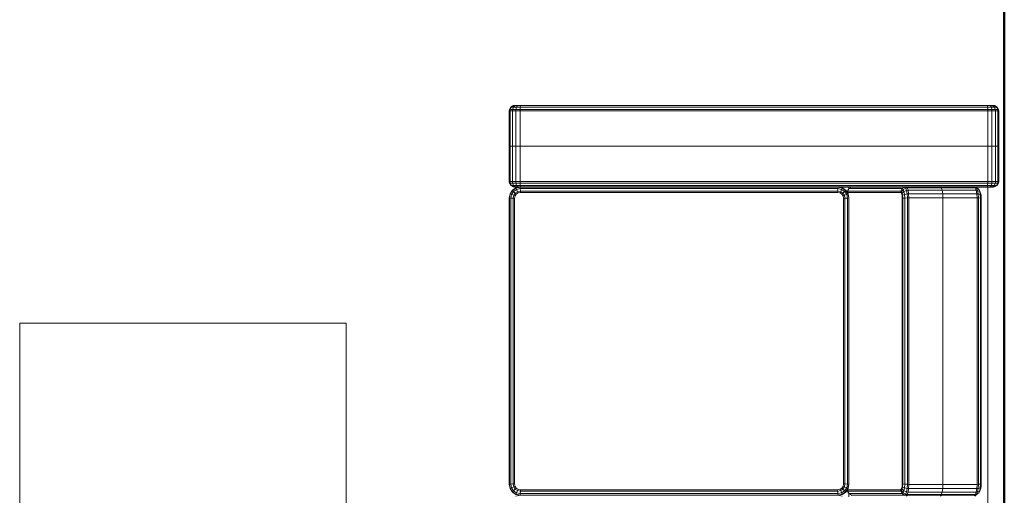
# Model space of a CAD drawing. Header units: millimetres. Extents: x 24644 to 52152, y 2709 to 38988.
# Tile 55 of 93: x 38493 to 40303, y 31837 to 32711. Entities that reach past the tile are written whole.
import ezdxf

# ---------------------------------------------------------------- set-up
doc = ezdxf.new("R2010")
doc.units = ezdxf.units.MM
for name, color, linetype, lineweight in [('A-PART-____-MCUT', 2, 'Continuous', 50), ('A-PART-____-OTLN', 2, 'Continuous', 20), ('A-WALL-____-MCUT', 113, 'Continuous', 50), ('A-WALL-____-OTLN', 113, 'Continuous', 20), ('I-FURN-____-OTLN', 30, 'Continuous', 20)]:
    doc.layers.add(name, color=color, linetype=linetype, lineweight=lineweight)

# ---------------------------------------------------------------- blocks, each defined once
blk = doc.blocks.new('Прямая форма - Masonry Block - Structural-608966-В_Этаж 01_Вентиляция')
at = {"layer": 'A-WALL-____-MCUT', "color": 253}
for p, q in [((0, -400), (1000, -400)), ((1000, -400), (3230, -400))]:
    blk.add_line(p, q, dxfattribs=at)
blk = doc.blocks.new('Прямая форма - SW - 007-608970-В_Этаж 01_Вентиляция')
blk.add_blockref('Прямая форма - Masonry Block - Structural-608966-В_Этаж 01_Вентиляция', (0, 0))
blk = doc.blocks.new('Family - Masonry Block - Structural-608972-В_Этаж 01_Вентиляция')
at = {"layer": 'A-PART-____-MCUT', "color": 253}
for p, q in [((0, -400), (1000, -400)), ((1000, -400), (3230, -400))]:
    blk.add_line(p, q, dxfattribs=at)
blk = doc.blocks.new('Прямая форма - V line-609719-В_Этаж 01_Вентиляция')
at = {"layer": 'I-FURN-____-OTLN', "color": 9}
for p, q in [((-1600, 1790), (-1599.7, 1792.6)), ((-1600, 1790), (-1599.7, 1792.6)), ((-1599.7, 1792.6), (-1597.1, 1797.1)), ((-1599.7, 1791.5), (-1597.1, 1795.7)), ((-1599.7, 1792.6), (-1599.7, 1791.5)), ((-1597.1, 1797.1), (-1592.6, 1799.7)), ((-1597.1, 1795.7), (-1592.6, 1798.2)), ((-1597.1, 1797.1), (-1597.1, 1795.7)), ((-1597.1, 1795.7), (-1597.1, 1792)), ((-1597.1, 1792), (-1592.6, 1793.9)), ((-1592.6, 1799.7), (-1590, 1800)), ((-1592.6, 1799.7), (-1592.6, 1798.2)), ((-1592.6, 1798.2), (-1590, 1798.5)), ((-1592.6, 1798.2), (-1592.6, 1793.9)), ((-1592.6, 1793.9), (-1590, 1794.1)), ((-1592.6, 1793.9), (-1592.6, 1787.5)), ((-1590, 1800), (-1525, 1800)), ((-1590, 1800), (-1590, 1798.5)), ((-1590, 1798.5), (-1525, 1798.5)), ((-1590, 1798.5), (-1590, 1794.1)), ((-1590, 1794.1), (-1525, 1794.1)), ((-1590, 1794.1), (-1590, 1787.7)), ((-1525, 1798.5), (-1525, 1800)), ((-1460, 1800), (-1525, 1800)), ((-1525, 1800), (-1525, 1798.5)), ((-1525, 1794.1), (-1525, 1798.5)), ((-1460, 1798.5), (-1525, 1798.5)), ((-1525, 1798.5), (-1525, 1794.1)), ((-1525, 1787.7), (-1525, 1794.1)), ((-1460, 1794.1), (-1525, 1794.1)), ((-1525, 1794.1), (-1525, 1787.7)), ((-1460, 1798.5), (-1460, 1800)), ((-1457.4, 1799.7), (-1460, 1800)), ((-1460, 1794.1), (-1460, 1798.5)), ((-1457.4, 1798.2), (-1460, 1798.5)), ((-1460, 1787.7), (-1460, 1794.1)), ((-1457.4, 1793.9), (-1460, 1794.1)), ((-1457.4, 1798.2), (-1457.4, 1799.7)), ((-1452.9, 1797.1), (-1457.4, 1799.7)), ((-1457.4, 1793.9), (-1457.4, 1798.2)), ((-1452.9, 1795.7), (-1457.4, 1798.2)), ((-1457.4, 1787.5), (-1457.4, 1793.9)), ((-1452.9, 1792), (-1457.4, 1793.9)), ((-1452.9, 1795.7), (-1452.9, 1797.1)), ((-1450.3, 1792.6), (-1452.9, 1797.1)), ((-1452.9, 1792), (-1452.9, 1795.7)), ((-1450.3, 1791.5), (-1452.9, 1795.7)), ((-1450.3, 1791.5), (-1450.3, 1792.6)), ((-1450, 1790), (-1450.3, 1792.6)), ((-1450, 1790), (-1450.3, 1792.6)), ((-1600, 1789.1), (-1599.7, 1791.5)), ((-1600, 1789.1), (-1599.7, 1791.5)), ((-1600, 1789.1), (-1600, 1790)), ((-1600, 1790), (-1600, 1789.1)), ((-1600, 1786.9), (-1600, 1789.1)), ((-1600, 1789.1), (-1600, 1786.9)), ((-1600, 1786.9), (-1599.7, 1788.8)), ((-1600, 1783.8), (-1600, 1786.9)), ((-1600, 1786.9), (-1600, 1783.8)), ((-1600, 1783.8), (-1599.7, 1784.8)), ((-1600, 1783.8), (-1600, 1779)), ((-1600, 1779), (-1599.7, 1779.3)), ((-1600, 1779), (-1600, 921)), ((-1599.7, 1788.8), (-1597.1, 1792)), ((-1599.7, 1791.5), (-1599.7, 1788.8)), ((-1599.7, 1788.8), (-1599.7, 1784.8)), ((-1599.7, 1784.8), (-1597.1, 1786.5)), ((-1599.7, 1784.8), (-1599.7, 1779.3)), ((-1599.7, 1779.3), (-1597.1, 1779.7)), ((-1599.7, 1779.3), (-1599.7, 920.7)), ((-1597.1, 1792), (-1597.1, 1786.5)), ((-1597.1, 1786.5), (-1592.6, 1787.5)), ((-1597.1, 1786.5), (-1597.1, 1779.7)), ((-1597.1, 1779.7), (-1592.6, 1780)), ((-1597.1, 1779.7), (-1597.1, 920.3)), ((-1592.6, 1787.5), (-1590, 1787.7)), ((-1592.6, 1787.5), (-1592.6, 1780)), ((-1592.6, 1780), (-1590, 1780)), ((-1592.6, 1780), (-1592.6, 920)), ((-1590, 1787.7), (-1525, 1787.7)), ((-1590, 1787.7), (-1590, 1780)), ((-1590, 1780), (-1525, 1780)), ((-1590, 1780), (-1590, 920)), ((-1525, 1780), (-1525, 1787.7)), ((-1460, 1787.7), (-1525, 1787.7)), ((-1525, 1787.7), (-1525, 1780)), ((-1525, 920), (-1525, 1780)), ((-1460, 1780), (-1525, 1780)), ((-1525, 1780), (-1525, 920)), ((-1460, 1780), (-1460, 1787.7)), ((-1457.4, 1787.5), (-1460, 1787.7)), ((-1460, 920), (-1460, 1780)), ((-1457.4, 1780), (-1460, 1780)), ((-1457.4, 1780), (-1457.4, 1787.5)), ((-1452.9, 1786.5), (-1457.4, 1787.5)), ((-1457.4, 920), (-1457.4, 1780)), ((-1452.9, 1779.7), (-1457.4, 1780)), ((-1452.9, 1786.5), (-1452.9, 1792)), ((-1450.3, 1788.8), (-1452.9, 1792)), ((-1452.9, 1779.7), (-1452.9, 1786.5)), ((-1450.3, 1784.8), (-1452.9, 1786.5)), ((-1452.9, 920.3), (-1452.9, 1779.7)), ((-1450.3, 1779.3), (-1452.9, 1779.7)), ((-1450.3, 1788.8), (-1450.3, 1791.5)), ((-1450, 1789.1), (-1450.3, 1791.5)), ((-1450, 1789.1), (-1450.3, 1791.5)), ((-1450.3, 1784.8), (-1450.3, 1788.8)), ((-1450, 1786.9), (-1450.3, 1788.8)), ((-1450.3, 1779.3), (-1450.3, 1784.8)), ((-1450, 1783.8), (-1450.3, 1784.8)), ((-1450.3, 920.7), (-1450.3, 1779.3)), ((-1450, 1779), (-1450.3, 1779.3)), ((-1450, 1789.1), (-1450, 1790)), ((-1450, 1790), (-1450, 1789.1)), ((-1450, 1786.9), (-1450, 1789.1)), ((-1450, 1789.1), (-1450, 1786.9)), ((-1450, 1783.8), (-1450, 1786.9)), ((-1450, 1786.9), (-1450, 1783.8)), ((-1450, 1779), (-1450, 1783.8)), ((-1450, 1780), (250, 1780)), ((-1450, 1755.2), (-1450, 1779)), ((-1449.7, 1757.7), (-1450, 1755.2)), ((-1448.5, 1757.1), (-1450, 1755.2)), ((-1447.1, 1761.9), (-1449.7, 1757.7)), ((-1448.2, 1759.6), (-1449.7, 1757.7)), ((-1448.2, 1759.6), (-1448.5, 1757.1)), ((-1444.1, 1758.8), (-1448.5, 1757.1)), ((-1448.5, 1757.1), (-1448.5, 1694.4)), ((-1445.7, 1763.7), (-1448.2, 1759.6)), ((-1443.9, 1761.3), (-1448.2, 1759.6)), ((-1445.7, 1763.7), (-1447.1, 1761.9)), ((-1441.5, 1765.7), (-1445.7, 1763.7)), ((-1442, 1765.1), (-1445.7, 1763.7)), ((-1443.9, 1761.3), (-1444.1, 1758.8)), ((-1437.7, 1759.9), (-1444.1, 1758.8)), ((-1444.1, 1758.8), (-1444.1, 1696)), ((-1442, 1765.1), (-1443.9, 1761.3)), ((-1437.5, 1762.4), (-1443.9, 1761.3)), ((-1438.8, 1766.8), (-1442, 1765.1)), ((-1436.5, 1766.1), (-1442, 1765.1)), ((-1438.8, 1766.8), (-1441.5, 1765.7)), ((-1434.8, 1767.5), (-1438.8, 1766.8)), ((-1437.5, 1762.4), (-1437.7, 1759.9)), ((-1430, 1760.3), (-1437.7, 1759.9)), ((-1437.7, 1759.9), (-1437.7, 1697.2)), ((-1436.5, 1766.1), (-1437.5, 1762.4)), ((-1430, 1762.8), (-1437.5, 1762.4)), ((-1434.8, 1767.5), (-1436.5, 1766.1)), ((-1429.7, 1766.4), (-1436.5, 1766.1)), ((-1429.3, 1767.8), (-1434.8, 1767.5)), ((-1429.7, 1766.4), (-1430, 1762.8)), ((-903.4, 1762.8), (-1430, 1762.8)), ((-1430, 1762.8), (-1430, 1760.3)), ((-903.3, 1760.3), (-1430, 1760.3)), ((-1430, 1760.3), (-1430, 1697.6)), ((-1429.3, 1767.8), (-1429.7, 1766.4)), ((-903.6, 1766.4), (-1429.7, 1766.4)), ((-904.1, 1767.8), (-1429.3, 1767.8)), ((-898.6, 1767.5), (-904.1, 1767.8)), ((-904.1, 1767.8), (-903.6, 1766.4)), ((-896.8, 1766.1), (-903.6, 1766.4)), ((-903.6, 1766.4), (-903.4, 1762.8)), ((-895.8, 1762.4), (-903.4, 1762.8)), ((-903.4, 1762.8), (-903.3, 1760.3)), ((-895.7, 1759.9), (-903.3, 1760.3)), ((-903.3, 1760.3), (-903.3, 1697.6)), ((-894.5, 1766.8), (-898.6, 1767.5)), ((-898.6, 1767.5), (-896.8, 1766.1)), ((-891.3, 1765.1), (-896.8, 1766.1)), ((-896.8, 1766.1), (-895.8, 1762.4)), ((-889.4, 1761.3), (-895.8, 1762.4)), ((-895.8, 1762.4), (-895.7, 1759.9)), ((-889.2, 1758.8), (-895.7, 1759.9)), ((-895.7, 1759.9), (-895.7, 1697.2)), ((-891.8, 1765.7), (-894.5, 1766.8)), ((-894.5, 1766.8), (-891.3, 1765.1)), ((-891.8, 1765.7), (-887.6, 1763.7)), ((-887.6, 1763.7), (-891.3, 1765.1)), ((-891.3, 1765.1), (-889.4, 1761.3)), ((-885.2, 1759.6), (-889.4, 1761.3)), ((-889.4, 1761.3), (-889.2, 1758.8)), ((-884.9, 1757.1), (-889.2, 1758.8)), ((-889.2, 1758.8), (-889.2, 1696)), ((-886.3, 1761.9), (-887.6, 1763.7)), ((-887.6, 1763.7), (-885.2, 1759.6)), ((-886.3, 1761.9), (-883.7, 1757.7)), ((-883.7, 1757.7), (-885.2, 1759.6)), ((-885.2, 1759.6), (-884.9, 1757.1)), ((-883.3, 1755.2), (-884.9, 1757.1)), ((-884.9, 1757.1), (-884.9, 1694.4)), ((-883.7, 1757.7), (-883.3, 1755.2)), ((-883, 1757.7), (-883.3, 1755.2)), ((-881.8, 1757.1), (-883.3, 1755.2)), ((-1450, 1755.2), (-1450, 1692.4)), ((-883.3, 1755.2), (-883.3, 1692.4)), ((-883.3, 1755.2), (-883.3, 1692.4)), ((-1450, 1692.4), (-1448.5, 1694.4)), ((-1448.5, 1694.4), (-1450, 1692.4)), ((-1450, 1629.6), (-1450, 1692.4)), ((-1448.5, 1694.4), (-1444.1, 1696)), ((-1444.1, 1696), (-1448.5, 1694.4)), ((-1448.5, 1631.6), (-1448.5, 1694.4)), ((-1444.1, 1696), (-1437.7, 1697.2)), ((-1437.7, 1697.2), (-1444.1, 1696)), ((-1444.1, 1633.3), (-1444.1, 1696)), ((-1437.7, 1697.2), (-1430, 1697.6)), ((-1430, 1697.6), (-1437.7, 1697.2)), ((-1437.7, 1634.4), (-1437.7, 1697.2)), ((-1430, 1697.6), (-903.3, 1697.6)), ((-1430, 1634.8), (-1430, 1697.6)), ((-903.3, 1697.6), (-1430, 1697.6)), ((-903.3, 1697.6), (-895.7, 1697.2)), ((-903.3, 1634.8), (-903.3, 1697.6)), ((-895.7, 1697.2), (-903.3, 1697.6)), ((-895.7, 1697.2), (-889.2, 1696)), ((-895.7, 1634.4), (-895.7, 1697.2)), ((-889.2, 1696), (-895.7, 1697.2)), ((-889.2, 1696), (-884.9, 1694.4)), ((-889.2, 1633.3), (-889.2, 1696)), ((-884.9, 1694.4), (-889.2, 1696)), ((-884.9, 1694.4), (-883.3, 1692.4)), ((-884.9, 1631.6), (-884.9, 1694.4)), ((-883.3, 1692.4), (-884.9, 1694.4)), ((-883.3, 1692.4), (-881.8, 1694.4)), ((-881.8, 1694.4), (-883.3, 1692.4)), ((-883.3, 1629.6), (-883.3, 1692.4)), ((-883.3, 1629.6), (-883.3, 1692.4)), ((-1450, 1629.6), (-1448.5, 1631.6)), ((-1450, 1578), (-1450, 1629.6)), ((-1449.7, 1627.1), (-1450, 1629.6)), ((-1448.5, 1631.6), (-1444.1, 1633.3)), ((-1448.2, 1629), (-1448.5, 1631.6)), ((-1448.2, 1629), (-1443.9, 1630.7)), ((-1444.1, 1633.3), (-1437.7, 1634.4)), ((-1443.9, 1630.7), (-1444.1, 1633.3)), ((-1443.9, 1630.7), (-1437.5, 1631.8)), ((-1442, 1625.9), (-1443.9, 1630.7)), ((-1437.7, 1634.4), (-1430, 1634.8)), ((-1437.5, 1631.8), (-1437.7, 1634.4)), ((-1437.5, 1631.8), (-1430, 1632.2)), ((-1436.5, 1626.8), (-1437.5, 1631.8)), ((-1430, 1634.8), (-903.3, 1634.8)), ((-1430, 1632.2), (-1430, 1634.8)), ((-1430, 1632.2), (-903.4, 1632.2)), ((-1429.7, 1627.2), (-1430, 1632.2)), ((-903.6, 1627.2), (-903.4, 1632.2)), ((-903.4, 1632.2), (-903.3, 1634.8)), ((-903.4, 1632.2), (-895.8, 1631.8)), ((-903.3, 1634.8), (-895.7, 1634.4)), ((-896.8, 1626.8), (-895.8, 1631.8)), ((-895.8, 1631.8), (-895.7, 1634.4)), ((-895.8, 1631.8), (-889.4, 1630.7)), ((-895.7, 1634.4), (-889.2, 1633.3)), ((-891.3, 1625.9), (-889.4, 1630.7)), ((-889.4, 1630.7), (-889.2, 1633.3)), ((-889.4, 1630.7), (-885.2, 1629)), ((-889.2, 1633.3), (-884.9, 1631.6)), ((-885.2, 1629), (-884.9, 1631.6)), ((-884.9, 1631.6), (-883.3, 1629.6)), ((-883.7, 1627.1), (-883.3, 1629.6)), ((-883.3, 1629.6), (-881.8, 1631.6)), ((-883.3, 1531.9), (-883.3, 1629.6)), ((-883, 1627.1), (-883.3, 1629.6)), ((-883.3, 1629.6), (-883.3, 1531.9)), ((-1449.7, 1627.1), (-1448.2, 1629)), ((-1449.7, 1529.4), (-1449.7, 1627.1)), ((-1447.1, 1622.7), (-1449.7, 1627.1)), ((-1445.7, 1624.4), (-1448.2, 1629)), ((-1447.1, 1622.7), (-1445.7, 1624.4)), ((-1447.1, 1525.1), (-1447.1, 1622.7)), ((-1442.6, 1620.1), (-1447.1, 1622.7)), ((-1445.7, 1624.4), (-1442, 1625.9)), ((-1441.5, 1621.5), (-1445.7, 1624.4)), ((-1442.6, 1620.1), (-1441.5, 1621.5)), ((-1442.6, 1522.7), (-1442.6, 1620.1)), ((-1440, 1619.7), (-1442.6, 1620.1)), ((-1442, 1625.9), (-1436.5, 1626.8)), ((-1438.8, 1622.5), (-1442, 1625.9)), ((-1441.5, 1621.5), (-1438.8, 1622.5)), ((-1439.1, 1620.9), (-1441.5, 1621.5)), ((-1440, 1619.7), (-1439.1, 1620.9)), ((-1440, 1522.5), (-1440, 1619.7)), ((-1439.1, 1620.9), (-1436.9, 1621.7)), ((-1438.8, 1622.5), (-1434.8, 1623.2)), ((-1436.9, 1621.7), (-1438.8, 1622.5)), ((-1436.9, 1621.7), (-1433.8, 1622.3)), ((-1436.5, 1626.8), (-1429.7, 1627.2)), ((-1434.8, 1623.2), (-1436.5, 1626.8)), ((-1434.8, 1623.2), (-1429.3, 1623.5)), ((-1433.8, 1622.3), (-1434.8, 1623.2)), ((-1433.8, 1622.3), (-1429, 1622.5)), ((-1429.7, 1627.2), (-903.6, 1627.2)), ((-1429.3, 1623.5), (-1429.7, 1627.2)), ((-1429.3, 1623.5), (-904.1, 1623.5)), ((-1429, 1622.5), (-1429.3, 1623.5)), ((-1429, 1622.5), (-904.3, 1622.5)), ((-904.3, 1622.5), (-904.1, 1623.5)), ((-904.3, 1622.5), (-899.6, 1622.3)), ((-904.1, 1623.5), (-903.6, 1627.2)), ((-904.1, 1623.5), (-898.6, 1623.2)), ((-903.6, 1627.2), (-896.8, 1626.8)), ((-899.6, 1622.3), (-898.6, 1623.2)), ((-899.6, 1622.3), (-896.4, 1621.7)), ((-898.6, 1623.2), (-896.8, 1626.8)), ((-898.6, 1623.2), (-894.5, 1622.5)), ((-896.8, 1626.8), (-891.3, 1625.9)), ((-896.4, 1621.7), (-894.5, 1622.5)), ((-896.4, 1621.7), (-894.3, 1620.9)), ((-894.5, 1622.5), (-891.3, 1625.9)), ((-894.5, 1622.5), (-891.8, 1621.5)), ((-894.3, 1620.9), (-891.8, 1621.5)), ((-894.3, 1620.9), (-893.3, 1619.7)), ((-893.3, 1619.7), (-890.7, 1620.1)), ((-893.3, 1619.7), (-893.3, 1522.5)), ((-891.8, 1621.5), (-887.6, 1624.4)), ((-891.8, 1621.5), (-890.7, 1620.1)), ((-891.3, 1625.9), (-887.6, 1624.4)), ((-890.7, 1620.1), (-886.3, 1622.7)), ((-890.7, 1620.1), (-890.7, 1522.7)), ((-887.6, 1624.4), (-885.2, 1629)), ((-887.6, 1624.4), (-886.3, 1622.7)), ((-886.3, 1622.7), (-883.7, 1627.1)), ((-886.3, 1622.7), (-886.3, 1525.1)), ((-885.2, 1629), (-883.7, 1627.1)), ((-883.7, 1627.1), (-883.7, 1529.4)), ((-1450, 921), (-1450, 1578)), ((-1449.7, 1529.4), (-1450, 1531.9)), ((-1446.8, 1524.7), (-1450, 1524.7)), ((-1447.1, 1525.1), (-1449.7, 1529.4)), ((-1445.7, 1523.4), (-1447.1, 1525.1)), ((-1442.6, 1522.7), (-1447.1, 1525.1)), ((-1441.5, 1521.3), (-1445.7, 1523.4)), ((-1444.1, 1518.9), (-1437.7, 1523.2)), ((-1443.9, 1518.6), (-1437.5, 1522.9)), ((-1441.5, 1521.3), (-1442.6, 1522.7)), ((-1440, 1522.5), (-1442.6, 1522.7)), ((-1440.9, 1521.1), (-1441.5, 1521.3)), ((-1440.5, 1521.3), (-1441.5, 1521.3)), ((-1437.7, 1523.2), (-1430, 1524.7)), ((-1437.5, 1522.9), (-1437.7, 1523.2)), ((-1437.5, 1522.9), (-1430, 1524.4)), ((-1436.5, 1520.5), (-1437.5, 1522.9)), ((-1436.5, 1520.5), (-1429.7, 1521.8)), ((-1430, 1524.7), (-903.3, 1524.7)), ((-1430, 1524.4), (-1430, 1524.7)), ((-1430, 1524.4), (-903.4, 1524.4)), ((-1429.7, 1521.8), (-1430, 1524.4)), ((-1429.7, 1521.8), (-903.6, 1521.8)), ((-1429.3, 1517.3), (-1429.7, 1521.8)), ((-904.1, 1517.3), (-903.6, 1521.8)), ((-903.6, 1521.8), (-903.4, 1524.4)), ((-903.6, 1521.8), (-896.8, 1520.5)), ((-903.4, 1524.4), (-903.3, 1524.7)), ((-903.4, 1524.4), (-895.8, 1522.9)), ((-903.3, 1524.7), (-895.7, 1523.2)), ((-896.8, 1520.5), (-895.8, 1522.9)), ((-895.8, 1522.9), (-895.7, 1523.2)), ((-895.8, 1522.9), (-889.4, 1518.6)), ((-895.7, 1523.2), (-889.2, 1518.9)), ((-890.7, 1522.7), (-893.3, 1522.5)), ((-892.8, 1521.3), (-891.8, 1521.3)), ((-891.8, 1521.3), (-892.5, 1521.1)), ((-891.8, 1521.3), (-887.6, 1523.4)), ((-890.7, 1522.7), (-891.8, 1521.3)), ((-886.3, 1525.1), (-890.7, 1522.7)), ((-886.3, 1525.1), (-887.6, 1523.4)), ((-880.1, 1524.7), (-886.6, 1524.7)), ((-883.7, 1529.4), (-886.3, 1525.1)), ((-883.3, 1531.9), (-883.7, 1529.4)), ((-883, 1529.4), (-883.3, 1531.9)), ((-1450, 1504.7), (-1448.5, 1512.4)), ((-1449.7, 1504.7), (-1450, 1504.7)), ((-1449.7, 1504.7), (-1448.2, 1512.3)), ((-1449.7, 920), (-1449.7, 1504.7)), ((-1447.1, 1504.4), (-1449.7, 1504.7)), ((-1448.5, 1512.4), (-1444.1, 1518.9)), ((-1448.2, 1512.3), (-1448.5, 1512.4)), ((-1448.2, 1512.3), (-1443.9, 1518.6)), ((-1445.7, 1511.2), (-1448.2, 1512.3)), ((-1447.1, 1504.4), (-1445.7, 1511.2)), ((-1447.1, 920.3), (-1447.1, 1504.4)), ((-1442.6, 1504), (-1447.1, 1504.4)), ((-1445.7, 1511.2), (-1442, 1516.8)), ((-1441.5, 1509.5), (-1445.7, 1511.2)), ((-1443.9, 1518.6), (-1444.1, 1518.9)), ((-1442, 1516.8), (-1443.9, 1518.6)), ((-1442.6, 1504), (-1441.5, 1509.5)), ((-1442.6, 920.7), (-1442.6, 1504)), ((-1440, 1503.8), (-1442.6, 1504)), ((-1442, 1516.8), (-1436.5, 1520.5)), ((-1438.8, 1513.5), (-1442, 1516.8)), ((-1441.5, 1509.5), (-1438.8, 1513.5)), ((-1439.1, 1508.5), (-1441.5, 1509.5)), ((-1440, 1503.8), (-1439.1, 1508.5)), ((-1440, 921), (-1440, 1503.8)), ((-1439.1, 1508.5), (-1436.9, 1511.7)), ((-1438.8, 1513.5), (-1434.8, 1516.2)), ((-1436.9, 1511.7), (-1438.8, 1513.5)), ((-1436.9, 1511.7), (-1433.8, 1513.8)), ((-1434.8, 1516.2), (-1436.5, 1520.5)), ((-1434.8, 1516.2), (-1429.3, 1517.3)), ((-1433.8, 1513.8), (-1434.8, 1516.2)), ((-1433.8, 1513.8), (-1429, 1514.7)), ((-1429.3, 1517.3), (-904.1, 1517.3)), ((-1429, 1514.7), (-1429.3, 1517.3)), ((-1429, 1514.7), (-904.3, 1514.7)), ((-904.3, 1514.7), (-904.1, 1517.3)), ((-904.3, 1514.7), (-899.6, 1513.8)), ((-904.1, 1517.3), (-898.6, 1516.2)), ((-899.6, 1513.8), (-898.6, 1516.2)), ((-899.6, 1513.8), (-896.4, 1511.7)), ((-898.6, 1516.2), (-896.8, 1520.5)), ((-898.6, 1516.2), (-894.5, 1513.5)), ((-896.8, 1520.5), (-891.3, 1516.8)), ((-896.4, 1511.7), (-894.5, 1513.5)), ((-896.4, 1511.7), (-894.3, 1508.5)), ((-894.5, 1513.5), (-891.3, 1516.8)), ((-894.5, 1513.5), (-891.8, 1509.5)), ((-894.3, 1508.5), (-891.8, 1509.5)), ((-894.3, 1508.5), (-893.3, 1503.8)), ((-893.3, 1503.8), (-890.7, 1504)), ((-893.3, 1503.8), (-893.3, 921)), ((-891.8, 1509.5), (-887.6, 1511.2)), ((-891.8, 1509.5), (-890.7, 1504)), ((-891.3, 1516.8), (-889.4, 1518.6)), ((-891.3, 1516.8), (-887.6, 1511.2)), ((-890.7, 1504), (-886.3, 1504.4)), ((-890.7, 1504), (-890.7, 920.7)), ((-889.4, 1518.6), (-889.2, 1518.9)), ((-889.4, 1518.6), (-885.2, 1512.3)), ((-889.2, 1518.9), (-884.9, 1512.4)), ((-887.6, 1511.2), (-885.2, 1512.3)), ((-887.6, 1511.2), (-886.3, 1504.4)), ((-886.3, 1504.4), (-883.7, 1504.7)), ((-886.3, 1504.4), (-886.3, 920.3)), ((-885.2, 1512.3), (-884.9, 1512.4)), ((-885.2, 1512.3), (-883.7, 1504.7)), ((-884.9, 1512.4), (-883.3, 1504.7)), ((-883.7, 1504.7), (-883.3, 1504.7)), ((-883.7, 1504.7), (-883.7, 920)), ((-883.3, 1504.7), (-881.8, 1512.4)), ((-883.3, 920), (-883.3, 1504.7)), ((-883, 1504.7), (-883.3, 1504.7)), ((-883.3, 1504.7), (-883.3, 920)), ((-1600, 921), (-1599.7, 920.7)), ((-1600, 921), (-1600, 916.2)), ((-1600, 916.2), (-1599.7, 915.2)), ((-1600, 916.2), (-1600, 913.1)), ((-1600, 913.1), (-1600, 916.2)), ((-1600, 913.1), (-1599.7, 911.2)), ((-1600, 913.1), (-1600, 910.9)), ((-1600, 910.9), (-1600, 913.1)), ((-1600, 910.9), (-1599.7, 908.5)), ((-1600, 910.9), (-1600, 910)), ((-1600, 910), (-1600, 910.9)), ((-1600, 910.9), (-1599.7, 908.5)), ((-1600, 910), (-1599.7, 907.4)), ((-1600, 910), (-1599.7, 907.4)), ((-1599.7, 920.7), (-1597.1, 920.3)), ((-1599.7, 920.7), (-1599.7, 915.2)), ((-1599.7, 915.2), (-1597.1, 913.5)), ((-1599.7, 915.2), (-1599.7, 911.2)), ((-1599.7, 911.2), (-1597.1, 908)), ((-1599.7, 911.2), (-1599.7, 908.5)), ((-1599.7, 908.5), (-1597.1, 904.3)), ((-1599.7, 908.5), (-1599.7, 907.4)), ((-1599.7, 907.4), (-1597.1, 902.9)), ((-1597.1, 920.3), (-1592.6, 920)), ((-1597.1, 920.3), (-1597.1, 913.5)), ((-1597.1, 913.5), (-1592.6, 912.5)), ((-1597.1, 913.5), (-1597.1, 908)), ((-1597.1, 908), (-1592.6, 906.1)), ((-1597.1, 908), (-1597.1, 904.3)), ((-1592.6, 920), (-1590, 920)), ((-1592.6, 920), (-1592.6, 912.5)), ((-1592.6, 912.5), (-1590, 912.3)), ((-1592.6, 912.5), (-1592.6, 906.1)), ((-1592.6, 906.1), (-1590, 905.9)), ((-1592.6, 906.1), (-1592.6, 901.8)), ((-1590, 920), (-1525, 920)), ((-1590, 920), (-1590, 912.3)), ((-1590, 912.3), (-1525, 912.3)), ((-1590, 912.3), (-1590, 905.9)), ((-1590, 905.9), (-1525, 905.9)), ((-1590, 905.9), (-1590, 901.5)), ((-1525, 912.3), (-1525, 920)), ((-1460, 920), (-1525, 920)), ((-1525, 920), (-1525, 912.3)), ((-1525, 905.9), (-1525, 912.3)), ((-1460, 912.3), (-1525, 912.3)), ((-1525, 912.3), (-1525, 905.9)), ((-1525, 901.5), (-1525, 905.9)), ((-1460, 905.9), (-1525, 905.9)), ((-1525, 905.9), (-1525, 901.5)), ((-1460, 912.3), (-1460, 920)), ((-1457.4, 920), (-1460, 920)), ((-1457.4, 912.5), (-1460, 912.3)), ((-1460, 905.9), (-1460, 912.3)), ((-1457.4, 906.1), (-1460, 905.9)), ((-1460, 901.5), (-1460, 905.9)), ((-1452.9, 920.3), (-1457.4, 920)), ((-1457.4, 912.5), (-1457.4, 920)), ((-1452.9, 913.5), (-1457.4, 912.5)), ((-1457.4, 906.1), (-1457.4, 912.5)), ((-1452.9, 908), (-1457.4, 906.1)), ((-1457.4, 901.8), (-1457.4, 906.1)), ((-1450.3, 920.7), (-1452.9, 920.3)), ((-1452.9, 913.5), (-1452.9, 920.3)), ((-1450.3, 915.2), (-1452.9, 913.5)), ((-1452.9, 908), (-1452.9, 913.5)), ((-1450.3, 911.2), (-1452.9, 908)), ((-1450.3, 908.5), (-1452.9, 904.3)), ((-1452.9, 904.3), (-1452.9, 908)), ((-1450.3, 907.4), (-1452.9, 902.9)), ((-1450, 921), (-1450.3, 920.7)), ((-1450.3, 915.2), (-1450.3, 920.7)), ((-1450, 916.2), (-1450.3, 915.2)), ((-1450.3, 911.2), (-1450.3, 915.2)), ((-1450, 913.1), (-1450.3, 911.2)), ((-1450.3, 908.5), (-1450.3, 911.2)), ((-1450, 910.9), (-1450.3, 908.5)), ((-1450, 910.9), (-1450.3, 908.5)), ((-1450, 910), (-1450.3, 907.4)), ((-1450, 910), (-1450.3, 907.4)), ((-1450.3, 907.4), (-1450.3, 908.5)), ((-1450, 916.2), (-1450, 921)), ((-1448.5, 912.3), (-1450, 920)), ((-1449.7, 920), (-1450, 920)), ((-1450, 916.2), (-1450, 913.1)), ((-1450, 913.1), (-1450, 916.2)), ((-1450, 913.1), (-1450, 910.9)), ((-1450, 910.9), (-1450, 913.1)), ((-1450, 910.9), (-1450, 910)), ((-1450, 910), (-1450, 910.9)), ((-1447.1, 920.3), (-1449.7, 920)), ((-1448.2, 912.5), (-1449.7, 920)), ((-1448.2, 912.5), (-1448.5, 912.3)), ((-1444.1, 905.9), (-1448.5, 912.3)), ((-1445.7, 913.5), (-1448.2, 912.5)), ((-1443.9, 906.1), (-1448.2, 912.5)), ((-1442.6, 920.7), (-1447.1, 920.3)), ((-1445.7, 913.5), (-1447.1, 920.3)), ((-1441.5, 915.2), (-1445.7, 913.5)), ((-1442, 908), (-1445.7, 913.5)), ((-1443.9, 906.1), (-1444.1, 905.9)), ((-1437.7, 901.5), (-1444.1, 905.9)), ((-1442, 908), (-1443.9, 906.1)), ((-1437.5, 901.8), (-1443.9, 906.1)), ((-1440, 921), (-1442.6, 920.7)), ((-1441.5, 915.2), (-1442.6, 920.7)), ((-1438.8, 911.2), (-1442, 908)), ((-1436.5, 904.3), (-1442, 908)), ((-1439.1, 916.2), (-1441.5, 915.2)), ((-1438.8, 911.2), (-1441.5, 915.2)), ((-1439.1, 916.2), (-1440, 921)), ((-1436.9, 913.1), (-1439.1, 916.2)), ((-1436.9, 913.1), (-1438.8, 911.2)), ((-1434.8, 908.5), (-1438.8, 911.2)), ((-1433.8, 910.9), (-1436.9, 913.1)), ((-1434.8, 908.5), (-1436.5, 904.3)), ((-1433.8, 910.9), (-1434.8, 908.5)), ((-1429.3, 907.4), (-1434.8, 908.5)), ((-1429, 910), (-1433.8, 910.9)), ((-1429.3, 907.4), (-1429.7, 902.9)), ((-1429, 910), (-1429.3, 907.4)), ((-904.1, 907.4), (-1429.3, 907.4)), ((-904.3, 910), (-1429, 910)), ((-899.6, 910.9), (-904.3, 910)), ((-904.3, 910), (-904.1, 907.4)), ((-898.6, 908.5), (-904.1, 907.4)), ((-904.1, 907.4), (-903.6, 902.9)), ((-896.4, 913.1), (-899.6, 910.9)), ((-899.6, 910.9), (-898.6, 908.5)), ((-894.5, 911.2), (-898.6, 908.5)), ((-898.6, 908.5), (-896.8, 904.3)), ((-891.3, 908), (-896.8, 904.3)), ((-894.3, 916.2), (-896.4, 913.1)), ((-896.4, 913.1), (-894.5, 911.2)), ((-889.4, 906.1), (-895.8, 901.8)), ((-889.2, 905.9), (-895.7, 901.5)), ((-891.8, 915.2), (-894.5, 911.2)), ((-894.5, 911.2), (-891.3, 908)), ((-893.3, 921), (-894.3, 916.2)), ((-894.3, 916.2), (-891.8, 915.2)), ((-890.7, 920.7), (-893.3, 921)), ((-890.7, 920.7), (-891.8, 915.2)), ((-891.8, 915.2), (-887.6, 913.5)), ((-887.6, 913.5), (-891.3, 908)), ((-891.3, 908), (-889.4, 906.1)), ((-886.3, 920.3), (-890.7, 920.7)), ((-885.2, 912.5), (-889.4, 906.1)), ((-889.4, 906.1), (-889.2, 905.9)), ((-884.9, 912.3), (-889.2, 905.9)), ((-886.3, 920.3), (-887.6, 913.5)), ((-887.6, 913.5), (-885.2, 912.5)), ((-883.7, 920), (-886.3, 920.3)), ((-883.7, 920), (-885.2, 912.5)), ((-885.2, 912.5), (-884.9, 912.3)), ((-883.3, 920), (-884.9, 912.3)), ((-883.3, 920), (-883.7, 920)), ((-881.8, 912.3), (-883.3, 920)), ((-883, 920), (-883.3, 920)), ((-1597.1, 904.3), (-1592.6, 901.8)), ((-1597.1, 904.3), (-1597.1, 902.9)), ((-1597.1, 902.9), (-1592.6, 900.3)), ((-1592.6, 901.8), (-1590, 901.5)), ((-1592.6, 901.8), (-1592.6, 900.3)), ((-1592.6, 900.3), (-1590, 900)), ((-1590, 901.5), (-1525, 901.5)), ((-1590, 901.5), (-1590, 900)), ((-1590, 900), (-1525, 900)), ((-1525, 900), (-1525, 901.5)), ((-1460, 901.5), (-1525, 901.5)), ((-1525, 901.5), (-1525, 900)), ((-1460, 900), (-1525, 900)), ((-1457.4, 901.8), (-1460, 901.5)), ((-1460, 900), (-1460, 901.5)), ((-1457.4, 900.3), (-1460, 900)), ((-1452.9, 904.3), (-1457.4, 901.8)), ((-1452.9, 902.9), (-1457.4, 900.3)), ((-1457.4, 900.3), (-1457.4, 901.8)), ((-1452.9, 902.9), (-1452.9, 904.3)), ((-1437.5, 901.8), (-1437.7, 901.5)), ((-1430, 900), (-1437.7, 901.5)), ((-1436.5, 904.3), (-1437.5, 901.8)), ((-1430, 900.3), (-1437.5, 901.8)), ((-1429.7, 902.9), (-1436.5, 904.3)), ((-1429.7, 902.9), (-1430, 900.3)), ((-903.4, 900.3), (-1430, 900.3)), ((-1430, 900.3), (-1430, 900)), ((-903.3, 900), (-1430, 900)), ((-903.6, 902.9), (-1429.7, 902.9)), ((-896.8, 904.3), (-903.6, 902.9)), ((-903.6, 902.9), (-903.4, 900.3)), ((-895.8, 901.8), (-903.4, 900.3)), ((-903.4, 900.3), (-903.3, 900)), ((-895.7, 901.5), (-903.3, 900)), ((-896.8, 904.3), (-895.8, 901.8)), ((-895.8, 901.8), (-895.7, 901.5)), ((0, 600), (-1200, 600)), ((-1200, 600), (-1200, 0)), ((0, 0), (-1200, 0))]:
    blk.add_line(p, q, dxfattribs=at)
blk = doc.blocks.new('Прямая форма - FU - 056-609720-В_Этаж 01_Вентиляция')
blk.add_blockref('Прямая форма - V line-609719-В_Этаж 01_Вентиляция', (0, 0))
blk = doc.blocks.new('V line_ifc_RVT-1-В_Этаж 01_Вентиляция')
at = {"layer": 'A-PART-____-OTLN', "color": 9, "lineweight": 20, "rotation": 270}
blk.add_blockref('Family - Masonry Block - Structural-608972-В_Этаж 01_Вентиляция', (40703.2, 33667.6), dxfattribs=at)
at = {"layer": 'A-WALL-____-OTLN', "color": 9, "lineweight": 20, "rotation": 270}
blk.add_blockref('Прямая форма - SW - 007-608970-В_Этаж 01_Вентиляция', (40703.2, 33667.6), dxfattribs=at)
at = {"layer": 'I-FURN-____-OTLN', "color": 9, "lineweight": 20, "rotation": 270}
blk.add_blockref('Прямая форма - FU - 056-609720-В_Этаж 01_Вентиляция', (38492.9, 30953.5), dxfattribs=at)

msp = doc.modelspace()

# ---------------------------------------------------------------- block references
at = {"lineweight": 9}
msp.add_blockref('V line_ifc_RVT-1-В_Этаж 01_Вентиляция', (0, 0), dxfattribs=at)

doc.saveas('drawing.dxf')
